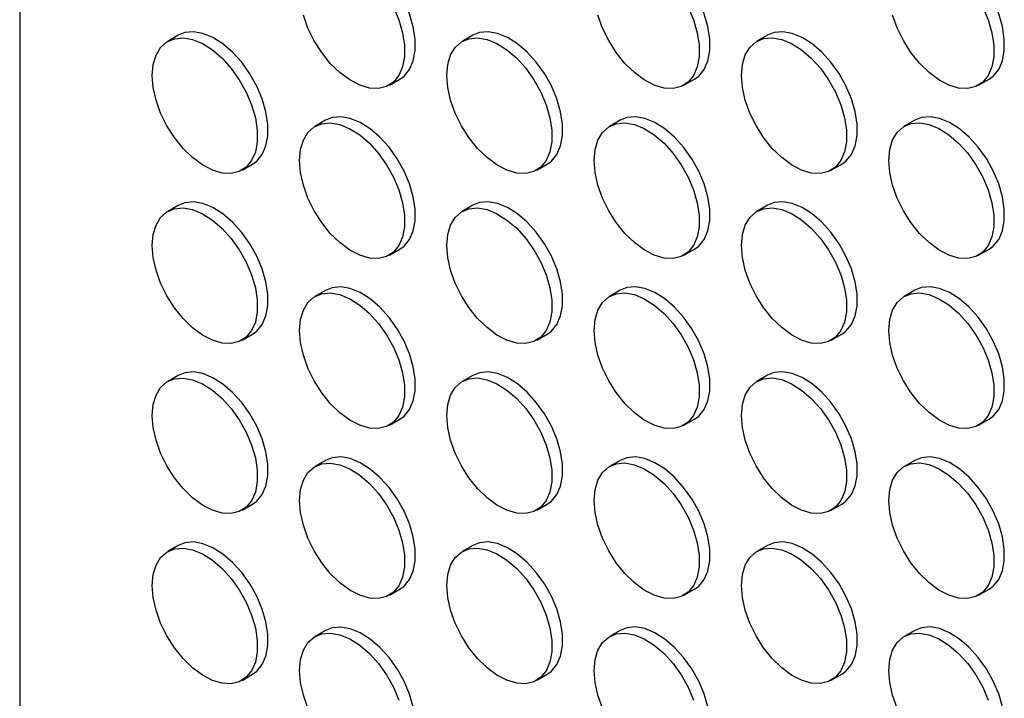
# Model space of a CAD drawing. Header units: millimetres. Extents: x 0 to 2235, y 0 to 1727.
# Tile 36 of 41: x 1688 to 1776, y 1487 to 1548. Entities that reach past the tile are written whole.
import ezdxf

# ---------------------------------------------------------------- set-up
doc = ezdxf.new("R2010")
doc.units = ezdxf.units.MM
doc.header["$LTSCALE"] = 8

msp = doc.modelspace()

# ---------------------------------------------------------------- linework, layer by layer
for p, q in [((1687.578, 1631.734), (1687.578, 1133.971)), ((1701.781, 1546.166), (1700.838, 1545.622)), ((1728.179, 1546.169), (1727.237, 1545.624)), ((1754.578, 1546.171), (1753.635, 1545.627)), ((1720.703, 1541.697), (1721.646, 1542.241)), ((1747.102, 1541.699), (1748.045, 1542.244)), ((1773.501, 1541.702), (1774.444, 1542.246)), ((1714.98, 1538.546), (1714.037, 1538.002)), ((1741.379, 1538.549), (1740.436, 1538.004)), ((1767.777, 1538.551), (1766.835, 1538.007)), ((1707.504, 1534.074), (1708.447, 1534.619)), ((1733.903, 1534.077), (1734.846, 1534.621)), ((1760.301, 1534.079), (1761.244, 1534.624)), ((1701.781, 1530.924), (1700.838, 1530.38)), ((1728.179, 1530.926), (1727.237, 1530.382)), ((1754.578, 1530.929), (1753.635, 1530.385)), ((1720.703, 1526.455), (1721.646, 1526.999)), ((1747.102, 1526.457), (1748.045, 1527.001)), ((1773.501, 1526.46), (1774.444, 1527.004)), ((1714.98, 1523.304), (1714.037, 1522.76)), ((1741.379, 1523.307), (1740.436, 1522.762)), ((1767.777, 1523.309), (1766.835, 1522.765)), ((1707.504, 1518.832), (1708.447, 1519.377)), ((1733.903, 1518.835), (1734.846, 1519.379)), ((1760.301, 1518.837), (1761.244, 1519.382)), ((1701.781, 1515.682), (1700.838, 1515.138)), ((1728.179, 1515.684), (1727.237, 1515.14)), ((1754.578, 1515.687), (1753.635, 1515.143)), ((1720.703, 1511.213), (1721.646, 1511.757)), ((1747.102, 1511.215), (1748.045, 1511.759)), ((1773.501, 1511.218), (1774.444, 1511.762)), ((1714.98, 1508.062), (1714.037, 1507.518)), ((1741.379, 1508.065), (1740.436, 1507.52)), ((1767.777, 1508.067), (1766.835, 1507.523)), ((1707.504, 1503.59), (1708.447, 1504.135)), ((1733.903, 1503.593), (1734.846, 1504.137)), ((1760.301, 1503.595), (1761.244, 1504.14)), ((1701.781, 1500.44), (1700.838, 1499.896)), ((1728.179, 1500.442), (1727.237, 1499.898)), ((1754.578, 1500.445), (1753.635, 1499.9)), ((1720.703, 1495.97), (1721.646, 1496.515)), ((1747.102, 1495.973), (1748.045, 1496.517)), ((1773.501, 1495.975), (1774.444, 1496.52)), ((1714.98, 1492.82), (1714.037, 1492.276)), ((1741.379, 1492.822), (1740.436, 1492.278)), ((1767.777, 1492.825), (1766.835, 1492.281)), ((1707.504, 1488.348), (1708.447, 1488.892)), ((1733.903, 1488.351), (1734.846, 1488.895)), ((1760.301, 1488.353), (1761.244, 1488.897))]:
    msp.add_line(p, q)
at = {"flags": 128}
for points in [[(1721.646, 1542.241), (1722.019, 1542.511), (1722.503, 1543.101), (1722.836, 1543.87), (1723.006, 1544.788), (1723.006, 1545.823), (1722.836, 1546.937), (1722.503, 1548.09), (1722.019, 1549.241), (1721.4, 1550.347), (1720.67, 1551.368), (1719.855, 1552.269), (1718.984, 1553.016), (1718.089, 1553.582), (1717.202, 1553.946), (1716.355, 1554.097), (1715.579, 1554.027), (1714.98, 1553.788)], [(1748.045, 1542.244), (1748.417, 1542.513), (1748.902, 1543.104), (1749.235, 1543.872), (1749.405, 1544.791), (1749.405, 1545.826), (1749.235, 1546.94), (1748.902, 1548.093), (1748.417, 1549.243), (1747.799, 1550.349), (1747.069, 1551.371), (1746.254, 1552.271), (1745.383, 1553.018), (1744.488, 1553.584), (1743.6, 1553.949), (1742.754, 1554.099), (1741.977, 1554.03), (1741.379, 1553.791)], [(1774.444, 1542.246), (1774.816, 1542.516), (1775.301, 1543.106), (1775.634, 1543.875), (1775.803, 1544.793), (1775.803, 1545.828), (1775.634, 1546.942), (1775.301, 1548.095), (1774.816, 1549.246), (1774.198, 1550.352), (1773.468, 1551.373), (1772.652, 1552.274), (1771.781, 1553.021), (1770.886, 1553.587), (1769.999, 1553.951), (1769.152, 1554.102), (1768.376, 1554.032), (1767.777, 1553.793)], [(1721.076, 1548.696), (1721.56, 1547.546), (1721.893, 1546.393), (1722.063, 1545.279), (1722.063, 1544.244), (1721.893, 1543.326), (1721.56, 1542.557), (1721.076, 1541.966), (1720.457, 1541.574), (1719.727, 1541.395), (1718.912, 1541.436), (1718.041, 1541.695), (1717.146, 1542.162), (1716.259, 1542.822), (1715.412, 1543.649), (1714.636, 1544.615), (1713.959, 1545.683), (1713.405, 1546.817), (1712.994, 1547.974)], [(1747.475, 1548.699), (1747.959, 1547.548), (1748.292, 1546.395), (1748.462, 1545.281), (1748.462, 1544.246), (1748.292, 1543.328), (1747.959, 1542.56), (1747.475, 1541.969), (1746.856, 1541.577), (1746.126, 1541.398), (1745.311, 1541.439), (1744.44, 1541.697), (1743.545, 1542.165), (1742.658, 1542.824), (1741.811, 1543.652), (1741.035, 1544.617), (1740.357, 1545.686), (1739.803, 1546.819), (1739.393, 1547.976)], [(1773.873, 1548.701), (1774.358, 1547.551), (1774.691, 1546.398), (1774.86, 1545.284), (1774.86, 1544.249), (1774.691, 1543.331), (1774.358, 1542.562), (1773.873, 1541.971), (1773.255, 1541.579), (1772.525, 1541.4), (1771.71, 1541.441), (1770.839, 1541.7), (1769.943, 1542.167), (1769.056, 1542.827), (1768.209, 1543.654), (1767.433, 1544.62), (1766.756, 1545.688), (1766.202, 1546.822), (1765.791, 1547.979)], [(1699.457, 1542.57), (1699.542, 1543.551), (1699.795, 1544.398), (1700.205, 1545.081), (1700.759, 1545.574), (1701.437, 1545.861), (1702.213, 1545.93), (1703.06, 1545.78), (1703.947, 1545.415), (1704.842, 1544.849), (1705.713, 1544.102), (1706.528, 1543.202), (1707.258, 1542.18), (1707.877, 1541.074), (1708.361, 1539.924), (1708.694, 1538.771), (1708.864, 1537.657), (1708.864, 1536.622), (1708.694, 1535.703), (1708.361, 1534.935), (1707.877, 1534.344), (1707.258, 1533.952), (1706.528, 1533.773), (1705.713, 1533.814), (1704.842, 1534.073), (1703.947, 1534.54), (1703.06, 1535.2), (1702.213, 1536.027), (1701.437, 1536.992), (1700.759, 1538.061), (1700.205, 1539.194), (1699.795, 1540.351), (1699.542, 1541.49), (1699.457, 1542.57)], [(1708.447, 1534.619), (1708.819, 1534.888), (1709.304, 1535.479), (1709.637, 1536.248), (1709.807, 1537.166), (1709.807, 1538.201), (1709.637, 1539.315), (1709.304, 1540.468), (1708.819, 1541.618), (1708.201, 1542.724), (1707.471, 1543.746), (1706.656, 1544.647), (1705.785, 1545.393), (1704.89, 1545.959), (1704.002, 1546.324), (1703.156, 1546.475), (1702.379, 1546.405), (1701.781, 1546.166)], [(1725.856, 1542.572), (1725.941, 1543.553), (1726.193, 1544.4), (1726.604, 1545.083), (1727.158, 1545.577), (1727.835, 1545.863), (1728.611, 1545.933), (1729.458, 1545.782), (1730.345, 1545.418), (1731.241, 1544.852), (1732.112, 1544.105), (1732.927, 1543.204), (1733.657, 1542.183), (1734.275, 1541.076), (1734.76, 1539.926), (1735.093, 1538.773), (1735.262, 1537.659), (1735.262, 1536.624), (1735.093, 1535.706), (1734.76, 1534.937), (1734.275, 1534.346), (1733.657, 1533.955), (1732.927, 1533.776), (1732.112, 1533.816), (1731.241, 1534.075), (1730.345, 1534.543), (1729.458, 1535.202), (1728.611, 1536.029), (1727.835, 1536.995), (1727.158, 1538.064), (1726.604, 1539.197), (1726.193, 1540.354), (1725.941, 1541.493), (1725.856, 1542.572)], [(1734.846, 1534.621), (1735.218, 1534.891), (1735.703, 1535.482), (1736.036, 1536.25), (1736.205, 1537.168), (1736.205, 1538.203), (1736.036, 1539.317), (1735.703, 1540.47), (1735.218, 1541.621), (1734.6, 1542.727), (1733.87, 1543.749), (1733.054, 1544.649), (1732.183, 1545.396), (1731.288, 1545.962), (1730.401, 1546.327), (1729.554, 1546.477), (1728.778, 1546.408), (1728.179, 1546.169)], [(1752.254, 1542.574), (1752.34, 1543.555), (1752.592, 1544.403), (1753.003, 1545.085), (1753.557, 1545.579), (1754.234, 1545.866), (1755.01, 1545.935), (1755.857, 1545.785), (1756.744, 1545.42), (1757.639, 1544.854), (1758.51, 1544.107), (1759.325, 1543.207), (1760.055, 1542.185), (1760.674, 1541.079), (1761.158, 1539.929), (1761.491, 1538.776), (1761.661, 1537.662), (1761.661, 1536.627), (1761.491, 1535.708), (1761.158, 1534.94), (1760.674, 1534.349), (1760.055, 1533.957), (1759.325, 1533.778), (1758.51, 1533.819), (1757.639, 1534.078), (1756.744, 1534.545), (1755.857, 1535.205), (1755.01, 1536.032), (1754.234, 1536.997), (1753.557, 1538.066), (1753.003, 1539.199), (1752.592, 1540.356), (1752.34, 1541.495), (1752.254, 1542.574)], [(1761.244, 1534.624), (1761.617, 1534.893), (1762.101, 1535.484), (1762.434, 1536.253), (1762.604, 1537.171), (1762.604, 1538.206), (1762.434, 1539.32), (1762.101, 1540.473), (1761.617, 1541.623), (1760.998, 1542.729), (1760.268, 1543.751), (1759.453, 1544.652), (1758.582, 1545.398), (1757.687, 1545.964), (1756.8, 1546.329), (1755.953, 1546.48), (1755.177, 1546.41), (1754.578, 1546.171)], [(1721.646, 1526.999), (1722.019, 1527.268), (1722.503, 1527.859), (1722.836, 1528.628), (1723.006, 1529.546), (1723.006, 1530.581), (1722.836, 1531.695), (1722.503, 1532.848), (1722.019, 1533.998), (1721.4, 1535.104), (1720.67, 1536.126), (1719.855, 1537.027), (1718.984, 1537.774), (1718.089, 1538.34), (1717.202, 1538.704), (1716.355, 1538.855), (1715.579, 1538.785), (1714.98, 1538.546)], [(1748.045, 1527.001), (1748.417, 1527.271), (1748.902, 1527.862), (1749.235, 1528.63), (1749.405, 1529.549), (1749.405, 1530.583), (1749.235, 1531.698), (1748.902, 1532.851), (1748.417, 1534.001), (1747.799, 1535.107), (1747.069, 1536.129), (1746.254, 1537.029), (1745.383, 1537.776), (1744.488, 1538.342), (1743.6, 1538.707), (1742.754, 1538.857), (1741.977, 1538.788), (1741.379, 1538.549)], [(1774.444, 1527.004), (1774.816, 1527.273), (1775.301, 1527.864), (1775.634, 1528.633), (1775.803, 1529.551), (1775.803, 1530.586), (1775.634, 1531.7), (1775.301, 1532.853), (1774.816, 1534.003), (1774.198, 1535.109), (1773.468, 1536.131), (1772.652, 1537.032), (1771.781, 1537.778), (1770.886, 1538.344), (1769.999, 1538.709), (1769.152, 1538.86), (1768.376, 1538.79), (1767.777, 1538.551)], [(1712.656, 1534.95), (1712.742, 1535.931), (1712.994, 1536.778), (1713.405, 1537.461), (1713.959, 1537.954), (1714.636, 1538.241), (1715.412, 1538.311), (1716.259, 1538.16), (1717.146, 1537.795), (1718.041, 1537.229), (1718.912, 1536.482), (1719.727, 1535.582), (1720.457, 1534.56), (1721.076, 1533.454), (1721.56, 1532.304), (1721.893, 1531.151), (1722.063, 1530.037), (1722.063, 1529.002), (1721.893, 1528.084), (1721.56, 1527.315), (1721.076, 1526.724), (1720.457, 1526.332), (1719.727, 1526.153), (1718.912, 1526.194), (1718.041, 1526.453), (1717.146, 1526.92), (1716.259, 1527.58), (1715.412, 1528.407), (1714.636, 1529.373), (1713.959, 1530.441), (1713.405, 1531.575), (1712.994, 1532.732), (1712.742, 1533.87), (1712.656, 1534.95)], [(1739.055, 1534.952), (1739.14, 1535.933), (1739.393, 1536.78), (1739.803, 1537.463), (1740.357, 1537.957), (1741.035, 1538.244), (1741.811, 1538.313), (1742.658, 1538.163), (1743.545, 1537.798), (1744.44, 1537.232), (1745.311, 1536.485), (1746.126, 1535.584), (1746.856, 1534.563), (1747.475, 1533.457), (1747.959, 1532.306), (1748.292, 1531.153), (1748.462, 1530.039), (1748.462, 1529.004), (1748.292, 1528.086), (1747.959, 1527.318), (1747.475, 1526.727), (1746.856, 1526.335), (1746.126, 1526.156), (1745.311, 1526.197), (1744.44, 1526.455), (1743.545, 1526.923), (1742.658, 1527.582), (1741.811, 1528.41), (1741.035, 1529.375), (1740.357, 1530.444), (1739.803, 1531.577), (1739.393, 1532.734), (1739.14, 1533.873), (1739.055, 1534.952)], [(1765.454, 1534.955), (1765.539, 1535.936), (1765.791, 1536.783), (1766.202, 1537.466), (1766.756, 1537.959), (1767.433, 1538.246), (1768.209, 1538.315), (1769.056, 1538.165), (1769.943, 1537.8), (1770.839, 1537.234), (1771.71, 1536.487), (1772.525, 1535.587), (1773.255, 1534.565), (1773.873, 1533.459), (1774.358, 1532.309), (1774.691, 1531.156), (1774.86, 1530.042), (1774.86, 1529.007), (1774.691, 1528.089), (1774.358, 1527.32), (1773.873, 1526.729), (1773.255, 1526.337), (1772.525, 1526.158), (1771.71, 1526.199), (1770.839, 1526.458), (1769.943, 1526.925), (1769.056, 1527.585), (1768.209, 1528.412), (1767.433, 1529.378), (1766.756, 1530.446), (1766.202, 1531.58), (1765.791, 1532.737), (1765.539, 1533.875), (1765.454, 1534.955)], [(1708.447, 1519.377), (1708.819, 1519.646), (1709.304, 1520.237), (1709.637, 1521.006), (1709.807, 1521.924), (1709.807, 1522.959), (1709.637, 1524.073), (1709.304, 1525.226), (1708.819, 1526.376), (1708.201, 1527.482), (1707.471, 1528.504), (1706.656, 1529.404), (1705.785, 1530.151), (1704.89, 1530.717), (1704.002, 1531.082), (1703.156, 1531.232), (1702.379, 1531.163), (1701.781, 1530.924)], [(1734.846, 1519.379), (1735.218, 1519.649), (1735.703, 1520.24), (1736.036, 1521.008), (1736.205, 1521.926), (1736.205, 1522.961), (1736.036, 1524.075), (1735.703, 1525.228), (1735.218, 1526.379), (1734.6, 1527.485), (1733.87, 1528.506), (1733.054, 1529.407), (1732.183, 1530.154), (1731.288, 1530.72), (1730.401, 1531.085), (1729.554, 1531.235), (1728.778, 1531.166), (1728.179, 1530.926)], [(1761.244, 1519.382), (1761.617, 1519.651), (1762.101, 1520.242), (1762.434, 1521.011), (1762.604, 1521.929), (1762.604, 1522.964), (1762.434, 1524.078), (1762.101, 1525.231), (1761.617, 1526.381), (1760.998, 1527.487), (1760.268, 1528.509), (1759.453, 1529.409), (1758.582, 1530.156), (1757.687, 1530.722), (1756.8, 1531.087), (1755.953, 1531.237), (1755.177, 1531.168), (1754.578, 1530.929)], [(1699.457, 1527.327), (1699.542, 1528.308), (1699.795, 1529.156), (1700.205, 1529.838), (1700.759, 1530.332), (1701.437, 1530.619), (1702.213, 1530.688), (1703.06, 1530.538), (1703.947, 1530.173), (1704.842, 1529.607), (1705.713, 1528.86), (1706.528, 1527.96), (1707.258, 1526.938), (1707.877, 1525.832), (1708.361, 1524.682), (1708.694, 1523.529), (1708.864, 1522.414), (1708.864, 1521.38), (1708.694, 1520.461), (1708.361, 1519.693), (1707.877, 1519.102), (1707.258, 1518.71), (1706.528, 1518.531), (1705.713, 1518.572), (1704.842, 1518.831), (1703.947, 1519.298), (1703.06, 1519.957), (1702.213, 1520.785), (1701.437, 1521.75), (1700.759, 1522.819), (1700.205, 1523.952), (1699.795, 1525.109), (1699.542, 1526.248), (1699.457, 1527.327)], [(1725.856, 1527.33), (1725.941, 1528.311), (1726.193, 1529.158), (1726.604, 1529.841), (1727.158, 1530.335), (1727.835, 1530.621), (1728.611, 1530.691), (1729.458, 1530.54), (1730.345, 1530.175), (1731.241, 1529.609), (1732.112, 1528.863), (1732.927, 1527.962), (1733.657, 1526.94), (1734.275, 1525.834), (1734.76, 1524.684), (1735.093, 1523.531), (1735.262, 1522.417), (1735.262, 1521.382), (1735.093, 1520.464), (1734.76, 1519.695), (1734.275, 1519.104), (1733.657, 1518.712), (1732.927, 1518.534), (1732.112, 1518.574), (1731.241, 1518.833), (1730.345, 1519.301), (1729.458, 1519.96), (1728.611, 1520.787), (1727.835, 1521.753), (1727.158, 1522.822), (1726.604, 1523.955), (1726.193, 1525.112), (1725.941, 1526.25), (1725.856, 1527.33)], [(1752.254, 1527.332), (1752.34, 1528.313), (1752.592, 1529.161), (1753.003, 1529.843), (1753.557, 1530.337), (1754.234, 1530.624), (1755.01, 1530.693), (1755.857, 1530.543), (1756.744, 1530.178), (1757.639, 1529.612), (1758.51, 1528.865), (1759.325, 1527.965), (1760.055, 1526.943), (1760.674, 1525.837), (1761.158, 1524.687), (1761.491, 1523.534), (1761.661, 1522.419), (1761.661, 1521.385), (1761.491, 1520.466), (1761.158, 1519.698), (1760.674, 1519.107), (1760.055, 1518.715), (1759.325, 1518.536), (1758.51, 1518.577), (1757.639, 1518.836), (1756.744, 1519.303), (1755.857, 1519.962), (1755.01, 1520.79), (1754.234, 1521.755), (1753.557, 1522.824), (1753.003, 1523.957), (1752.592, 1525.114), (1752.34, 1526.253), (1752.254, 1527.332)], [(1712.656, 1519.708), (1712.742, 1520.689), (1712.994, 1521.536), (1713.405, 1522.219), (1713.959, 1522.712), (1714.636, 1522.999), (1715.412, 1523.068), (1716.259, 1522.918), (1717.146, 1522.553), (1718.041, 1521.987), (1718.912, 1521.24), (1719.727, 1520.34), (1720.457, 1519.318), (1721.076, 1518.212), (1721.56, 1517.062), (1721.893, 1515.909), (1722.063, 1514.795), (1722.063, 1513.76), (1721.893, 1512.841), (1721.56, 1512.073), (1721.076, 1511.482), (1720.457, 1511.09), (1719.727, 1510.911), (1718.912, 1510.952), (1718.041, 1511.211), (1717.146, 1511.678), (1716.259, 1512.338), (1715.412, 1513.165), (1714.636, 1514.131), (1713.959, 1515.199), (1713.405, 1516.333), (1712.994, 1517.489), (1712.742, 1518.628), (1712.656, 1519.708)], [(1721.646, 1511.757), (1722.019, 1512.026), (1722.503, 1512.617), (1722.836, 1513.386), (1723.006, 1514.304), (1723.006, 1515.339), (1722.836, 1516.453), (1722.503, 1517.606), (1722.019, 1518.756), (1721.4, 1519.862), (1720.67, 1520.884), (1719.855, 1521.785), (1718.984, 1522.531), (1718.089, 1523.097), (1717.202, 1523.462), (1716.355, 1523.613), (1715.579, 1523.543), (1714.98, 1523.304)], [(1739.055, 1519.71), (1739.14, 1520.691), (1739.393, 1521.538), (1739.803, 1522.221), (1740.357, 1522.715), (1741.035, 1523.001), (1741.811, 1523.071), (1742.658, 1522.92), (1743.545, 1522.556), (1744.44, 1521.99), (1745.311, 1521.243), (1746.126, 1520.342), (1746.856, 1519.321), (1747.475, 1518.215), (1747.959, 1517.064), (1748.292, 1515.911), (1748.462, 1514.797), (1748.462, 1513.762), (1748.292, 1512.844), (1747.959, 1512.075), (1747.475, 1511.485), (1746.856, 1511.093), (1746.126, 1510.914), (1745.311, 1510.954), (1744.44, 1511.213), (1743.545, 1511.681), (1742.658, 1512.34), (1741.811, 1513.168), (1741.035, 1514.133), (1740.357, 1515.202), (1739.803, 1516.335), (1739.393, 1517.492), (1739.14, 1518.631), (1739.055, 1519.71)], [(1748.045, 1511.759), (1748.417, 1512.029), (1748.902, 1512.62), (1749.235, 1513.388), (1749.405, 1514.306), (1749.405, 1515.341), (1749.235, 1516.456), (1748.902, 1517.609), (1748.417, 1518.759), (1747.799, 1519.865), (1747.069, 1520.887), (1746.254, 1521.787), (1745.383, 1522.534), (1744.488, 1523.1), (1743.6, 1523.465), (1742.754, 1523.615), (1741.977, 1523.546), (1741.379, 1523.307)], [(1765.454, 1519.713), (1765.539, 1520.694), (1765.791, 1521.541), (1766.202, 1522.224), (1766.756, 1522.717), (1767.433, 1523.004), (1768.209, 1523.073), (1769.056, 1522.923), (1769.943, 1522.558), (1770.839, 1521.992), (1771.71, 1521.245), (1772.525, 1520.345), (1773.255, 1519.323), (1773.873, 1518.217), (1774.358, 1517.067), (1774.691, 1515.914), (1774.86, 1514.8), (1774.86, 1513.765), (1774.691, 1512.846), (1774.358, 1512.078), (1773.873, 1511.487), (1773.255, 1511.095), (1772.525, 1510.916), (1771.71, 1510.957), (1770.839, 1511.216), (1769.943, 1511.683), (1769.056, 1512.343), (1768.209, 1513.17), (1767.433, 1514.136), (1766.756, 1515.204), (1766.202, 1516.338), (1765.791, 1517.494), (1765.539, 1518.633), (1765.454, 1519.713)], [(1774.444, 1511.762), (1774.816, 1512.031), (1775.301, 1512.622), (1775.634, 1513.391), (1775.803, 1514.309), (1775.803, 1515.344), (1775.634, 1516.458), (1775.301, 1517.611), (1774.816, 1518.761), (1774.198, 1519.867), (1773.468, 1520.889), (1772.652, 1521.79), (1771.781, 1522.536), (1770.886, 1523.102), (1769.999, 1523.467), (1769.152, 1523.618), (1768.376, 1523.548), (1767.777, 1523.309)], [(1708.447, 1504.135), (1708.819, 1504.404), (1709.304, 1504.995), (1709.637, 1505.763), (1709.807, 1506.682), (1709.807, 1507.717), (1709.637, 1508.831), (1709.304, 1509.984), (1708.819, 1511.134), (1708.201, 1512.24), (1707.471, 1513.262), (1706.656, 1514.162), (1705.785, 1514.909), (1704.89, 1515.475), (1704.002, 1515.84), (1703.156, 1515.99), (1702.379, 1515.921), (1701.781, 1515.682)], [(1734.846, 1504.137), (1735.218, 1504.407), (1735.703, 1504.997), (1736.036, 1505.766), (1736.205, 1506.684), (1736.205, 1507.719), (1736.036, 1508.833), (1735.703, 1509.986), (1735.218, 1511.137), (1734.6, 1512.243), (1733.87, 1513.264), (1733.054, 1514.165), (1732.183, 1514.912), (1731.288, 1515.478), (1730.401, 1515.842), (1729.554, 1515.993), (1728.778, 1515.923), (1728.179, 1515.684)], [(1761.244, 1504.14), (1761.617, 1504.409), (1762.101, 1505), (1762.434, 1505.768), (1762.604, 1506.687), (1762.604, 1507.722), (1762.434, 1508.836), (1762.101, 1509.989), (1761.617, 1511.139), (1760.998, 1512.245), (1760.268, 1513.267), (1759.453, 1514.167), (1758.582, 1514.914), (1757.687, 1515.48), (1756.8, 1515.845), (1755.953, 1515.995), (1755.177, 1515.926), (1754.578, 1515.687)], [(1699.457, 1512.085), (1699.542, 1513.066), (1699.795, 1513.914), (1700.205, 1514.596), (1700.759, 1515.09), (1701.437, 1515.377), (1702.213, 1515.446), (1703.06, 1515.296), (1703.947, 1514.931), (1704.842, 1514.365), (1705.713, 1513.618), (1706.528, 1512.718), (1707.258, 1511.696), (1707.877, 1510.59), (1708.361, 1509.44), (1708.694, 1508.286), (1708.864, 1507.172), (1708.864, 1506.137), (1708.694, 1505.219), (1708.361, 1504.451), (1707.877, 1503.86), (1707.258, 1503.468), (1706.528, 1503.289), (1705.713, 1503.33), (1704.842, 1503.588), (1703.947, 1504.056), (1703.06, 1504.715), (1702.213, 1505.543), (1701.437, 1506.508), (1700.759, 1507.577), (1700.205, 1508.71), (1699.795, 1509.867), (1699.542, 1511.006), (1699.457, 1512.085)], [(1725.856, 1512.088), (1725.941, 1513.069), (1726.193, 1513.916), (1726.604, 1514.599), (1727.158, 1515.092), (1727.835, 1515.379), (1728.611, 1515.449), (1729.458, 1515.298), (1730.345, 1514.933), (1731.241, 1514.367), (1732.112, 1513.621), (1732.927, 1512.72), (1733.657, 1511.698), (1734.275, 1510.592), (1734.76, 1509.442), (1735.093, 1508.289), (1735.262, 1507.175), (1735.262, 1506.14), (1735.093, 1505.222), (1734.76, 1504.453), (1734.275, 1503.862), (1733.657, 1503.47), (1732.927, 1503.291), (1732.112, 1503.332), (1731.241, 1503.591), (1730.345, 1504.058), (1729.458, 1504.718), (1728.611, 1505.545), (1727.835, 1506.511), (1727.158, 1507.579), (1726.604, 1508.713), (1726.193, 1509.87), (1725.941, 1511.008), (1725.856, 1512.088)], [(1752.254, 1512.09), (1752.34, 1513.071), (1752.592, 1513.919), (1753.003, 1514.601), (1753.557, 1515.095), (1754.234, 1515.382), (1755.01, 1515.451), (1755.857, 1515.301), (1756.744, 1514.936), (1757.639, 1514.37), (1758.51, 1513.623), (1759.325, 1512.723), (1760.055, 1511.701), (1760.674, 1510.595), (1761.158, 1509.444), (1761.491, 1508.291), (1761.661, 1507.177), (1761.661, 1506.142), (1761.491, 1505.224), (1761.158, 1504.456), (1760.674, 1503.865), (1760.055, 1503.473), (1759.325, 1503.294), (1758.51, 1503.335), (1757.639, 1503.593), (1756.744, 1504.061), (1755.857, 1504.72), (1755.01, 1505.548), (1754.234, 1506.513), (1753.557, 1507.582), (1753.003, 1508.715), (1752.592, 1509.872), (1752.34, 1511.011), (1752.254, 1512.09)], [(1712.656, 1504.466), (1712.742, 1505.447), (1712.994, 1506.294), (1713.405, 1506.977), (1713.959, 1507.47), (1714.636, 1507.757), (1715.412, 1507.826), (1716.259, 1507.676), (1717.146, 1507.311), (1718.041, 1506.745), (1718.912, 1505.998), (1719.727, 1505.098), (1720.457, 1504.076), (1721.076, 1502.97), (1721.56, 1501.82), (1721.893, 1500.667), (1722.063, 1499.553), (1722.063, 1498.518), (1721.893, 1497.599), (1721.56, 1496.831), (1721.076, 1496.24), (1720.457, 1495.848), (1719.727, 1495.669), (1718.912, 1495.71), (1718.041, 1495.969), (1717.146, 1496.436), (1716.259, 1497.096), (1715.412, 1497.923), (1714.636, 1498.888), (1713.959, 1499.957), (1713.405, 1501.09), (1712.994, 1502.247), (1712.742, 1503.386), (1712.656, 1504.466)], [(1721.646, 1496.515), (1722.019, 1496.784), (1722.503, 1497.375), (1722.836, 1498.144), (1723.006, 1499.062), (1723.006, 1500.097), (1722.836, 1501.211), (1722.503, 1502.364), (1722.019, 1503.514), (1721.4, 1504.62), (1720.67, 1505.642), (1719.855, 1506.543), (1718.984, 1507.289), (1718.089, 1507.855), (1717.202, 1508.22), (1716.355, 1508.371), (1715.579, 1508.301), (1714.98, 1508.062)], [(1739.055, 1504.468), (1739.14, 1505.449), (1739.393, 1506.296), (1739.803, 1506.979), (1740.357, 1507.473), (1741.035, 1507.759), (1741.811, 1507.829), (1742.658, 1507.678), (1743.545, 1507.314), (1744.44, 1506.748), (1745.311, 1506.001), (1746.126, 1505.1), (1746.856, 1504.079), (1747.475, 1502.972), (1747.959, 1501.822), (1748.292, 1500.669), (1748.462, 1499.555), (1748.462, 1498.52), (1748.292, 1497.602), (1747.959, 1496.833), (1747.475, 1496.242), (1746.856, 1495.851), (1746.126, 1495.672), (1745.311, 1495.712), (1744.44, 1495.971), (1743.545, 1496.439), (1742.658, 1497.098), (1741.811, 1497.925), (1741.035, 1498.891), (1740.357, 1499.96), (1739.803, 1501.093), (1739.393, 1502.25), (1739.14, 1503.389), (1739.055, 1504.468)], [(1748.045, 1496.517), (1748.417, 1496.787), (1748.902, 1497.378), (1749.235, 1498.146), (1749.405, 1499.064), (1749.405, 1500.099), (1749.235, 1501.213), (1748.902, 1502.366), (1748.417, 1503.517), (1747.799, 1504.623), (1747.069, 1505.645), (1746.254, 1506.545), (1745.383, 1507.292), (1744.488, 1507.858), (1743.6, 1508.223), (1742.754, 1508.373), (1741.977, 1508.304), (1741.379, 1508.065)], [(1765.454, 1504.47), (1765.539, 1505.451), (1765.791, 1506.299), (1766.202, 1506.981), (1766.756, 1507.475), (1767.433, 1507.762), (1768.209, 1507.831), (1769.056, 1507.681), (1769.943, 1507.316), (1770.839, 1506.75), (1771.71, 1506.003), (1772.525, 1505.103), (1773.255, 1504.081), (1773.873, 1502.975), (1774.358, 1501.825), (1774.691, 1500.672), (1774.86, 1499.558), (1774.86, 1498.523), (1774.691, 1497.604), (1774.358, 1496.836), (1773.873, 1496.245), (1773.255, 1495.853), (1772.525, 1495.674), (1771.71, 1495.715), (1770.839, 1495.974), (1769.943, 1496.441), (1769.056, 1497.101), (1768.209, 1497.928), (1767.433, 1498.893), (1766.756, 1499.962), (1766.202, 1501.095), (1765.791, 1502.252), (1765.539, 1503.391), (1765.454, 1504.47)], [(1774.444, 1496.52), (1774.816, 1496.789), (1775.301, 1497.38), (1775.634, 1498.149), (1775.803, 1499.067), (1775.803, 1500.102), (1775.634, 1501.216), (1775.301, 1502.369), (1774.816, 1503.519), (1774.198, 1504.625), (1773.468, 1505.647), (1772.652, 1506.548), (1771.781, 1507.294), (1770.886, 1507.86), (1769.999, 1508.225), (1769.152, 1508.376), (1768.376, 1508.306), (1767.777, 1508.067)], [(1708.447, 1488.892), (1708.819, 1489.162), (1709.304, 1489.753), (1709.637, 1490.521), (1709.807, 1491.44), (1709.807, 1492.475), (1709.637, 1493.589), (1709.304, 1494.742), (1708.819, 1495.892), (1708.201, 1496.998), (1707.471, 1498.02), (1706.656, 1498.92), (1705.785, 1499.667), (1704.89, 1500.233), (1704.002, 1500.598), (1703.156, 1500.748), (1702.379, 1500.679), (1701.781, 1500.44)], [(1734.846, 1488.895), (1735.218, 1489.164), (1735.703, 1489.755), (1736.036, 1490.524), (1736.205, 1491.442), (1736.205, 1492.477), (1736.036, 1493.591), (1735.703, 1494.744), (1735.218, 1495.894), (1734.6, 1497), (1733.87, 1498.022), (1733.054, 1498.923), (1732.183, 1499.67), (1731.288, 1500.236), (1730.401, 1500.6), (1729.554, 1500.751), (1728.778, 1500.681), (1728.179, 1500.442)], [(1761.244, 1488.897), (1761.617, 1489.167), (1762.101, 1489.758), (1762.434, 1490.526), (1762.604, 1491.445), (1762.604, 1492.479), (1762.434, 1493.594), (1762.101, 1494.747), (1761.617, 1495.897), (1760.998, 1497.003), (1760.268, 1498.025), (1759.453, 1498.925), (1758.582, 1499.672), (1757.687, 1500.238), (1756.8, 1500.603), (1755.953, 1500.753), (1755.177, 1500.684), (1754.578, 1500.445)], [(1699.457, 1496.843), (1699.542, 1497.824), (1699.795, 1498.671), (1700.205, 1499.354), (1700.759, 1499.848), (1701.437, 1500.135), (1702.213, 1500.204), (1703.06, 1500.054), (1703.947, 1499.689), (1704.842, 1499.123), (1705.713, 1498.376), (1706.528, 1497.475), (1707.258, 1496.454), (1707.877, 1495.348), (1708.361, 1494.197), (1708.694, 1493.044), (1708.864, 1491.93), (1708.864, 1490.895), (1708.694, 1489.977), (1708.361, 1489.209), (1707.877, 1488.618), (1707.258, 1488.226), (1706.528, 1488.047), (1705.713, 1488.088), (1704.842, 1488.346), (1703.947, 1488.814), (1703.06, 1489.473), (1702.213, 1490.301), (1701.437, 1491.266), (1700.759, 1492.335), (1700.205, 1493.468), (1699.795, 1494.625), (1699.542, 1495.764), (1699.457, 1496.843)], [(1725.856, 1496.846), (1725.941, 1497.827), (1726.193, 1498.674), (1726.604, 1499.357), (1727.158, 1499.85), (1727.835, 1500.137), (1728.611, 1500.207), (1729.458, 1500.056), (1730.345, 1499.691), (1731.241, 1499.125), (1732.112, 1498.378), (1732.927, 1497.478), (1733.657, 1496.456), (1734.275, 1495.35), (1734.76, 1494.2), (1735.093, 1493.047), (1735.262, 1491.933), (1735.262, 1490.898), (1735.093, 1489.98), (1734.76, 1489.211), (1734.275, 1488.62), (1733.657, 1488.228), (1732.927, 1488.049), (1732.112, 1488.09), (1731.241, 1488.349), (1730.345, 1488.816), (1729.458, 1489.476), (1728.611, 1490.303), (1727.835, 1491.269), (1727.158, 1492.337), (1726.604, 1493.471), (1726.193, 1494.628), (1725.941, 1495.766), (1725.856, 1496.846)], [(1752.254, 1496.848), (1752.34, 1497.829), (1752.592, 1498.676), (1753.003, 1499.359), (1753.557, 1499.853), (1754.234, 1500.14), (1755.01, 1500.209), (1755.857, 1500.059), (1756.744, 1499.694), (1757.639, 1499.128), (1758.51, 1498.381), (1759.325, 1497.48), (1760.055, 1496.459), (1760.674, 1495.353), (1761.158, 1494.202), (1761.491, 1493.049), (1761.661, 1491.935), (1761.661, 1490.9), (1761.491, 1489.982), (1761.158, 1489.214), (1760.674, 1488.623), (1760.055, 1488.231), (1759.325, 1488.052), (1758.51, 1488.093), (1757.639, 1488.351), (1756.744, 1488.819), (1755.857, 1489.478), (1755.01, 1490.306), (1754.234, 1491.271), (1753.557, 1492.34), (1753.003, 1493.473), (1752.592, 1494.63), (1752.34, 1495.769), (1752.254, 1496.848)], [(1721.646, 1481.273), (1722.019, 1481.542), (1722.503, 1482.133), (1722.836, 1482.902), (1723.006, 1483.82), (1723.006, 1484.855), (1722.836, 1485.969), (1722.503, 1487.122), (1722.019, 1488.272), (1721.4, 1489.378), (1720.67, 1490.4), (1719.855, 1491.3), (1718.984, 1492.047), (1718.089, 1492.613), (1717.202, 1492.978), (1716.355, 1493.128), (1715.579, 1493.059), (1714.98, 1492.82)], [(1748.045, 1481.275), (1748.417, 1481.545), (1748.902, 1482.136), (1749.235, 1482.904), (1749.405, 1483.822), (1749.405, 1484.857), (1749.235, 1485.971), (1748.902, 1487.124), (1748.417, 1488.275), (1747.799, 1489.381), (1747.069, 1490.402), (1746.254, 1491.303), (1745.383, 1492.05), (1744.488, 1492.616), (1743.6, 1492.981), (1742.754, 1493.131), (1741.977, 1493.062), (1741.379, 1492.822)], [(1774.444, 1481.278), (1774.816, 1481.547), (1775.301, 1482.138), (1775.634, 1482.907), (1775.803, 1483.825), (1775.803, 1484.86), (1775.634, 1485.974), (1775.301, 1487.127), (1774.816, 1488.277), (1774.198, 1489.383), (1773.468, 1490.405), (1772.652, 1491.305), (1771.781, 1492.052), (1770.886, 1492.618), (1769.999, 1492.983), (1769.152, 1493.133), (1768.376, 1493.064), (1767.777, 1492.825)], [(1712.656, 1489.223), (1712.742, 1490.204), (1712.994, 1491.052), (1713.405, 1491.734), (1713.959, 1492.228), (1714.636, 1492.515), (1715.412, 1492.584), (1716.259, 1492.434), (1717.146, 1492.069), (1718.041, 1491.503), (1718.912, 1490.756), (1719.727, 1489.856), (1720.457, 1488.834), (1721.076, 1487.728), (1721.56, 1486.578)], [(1739.055, 1489.226), (1739.14, 1490.207), (1739.393, 1491.054), (1739.803, 1491.737), (1740.357, 1492.231), (1741.035, 1492.517), (1741.811, 1492.587), (1742.658, 1492.436), (1743.545, 1492.071), (1744.44, 1491.505), (1745.311, 1490.759), (1746.126, 1489.858), (1746.856, 1488.836), (1747.475, 1487.73), (1747.959, 1486.58)], [(1765.454, 1489.228), (1765.539, 1490.209), (1765.791, 1491.057), (1766.202, 1491.739), (1766.756, 1492.233), (1767.433, 1492.52), (1768.209, 1492.589), (1769.056, 1492.439), (1769.943, 1492.074), (1770.839, 1491.508), (1771.71, 1490.761), (1772.525, 1489.861), (1773.255, 1488.839), (1773.873, 1487.733), (1774.358, 1486.583)], [(1713.405, 1485.848), (1712.994, 1487.005), (1712.742, 1488.144), (1712.656, 1489.223)], [(1739.803, 1485.851), (1739.393, 1487.008), (1739.14, 1488.146), (1739.055, 1489.226)], [(1766.202, 1485.853), (1765.791, 1487.01), (1765.539, 1488.149), (1765.454, 1489.228)]]:
    msp.add_lwpolyline(points, dxfattribs=at)

doc.saveas('drawing.dxf')
